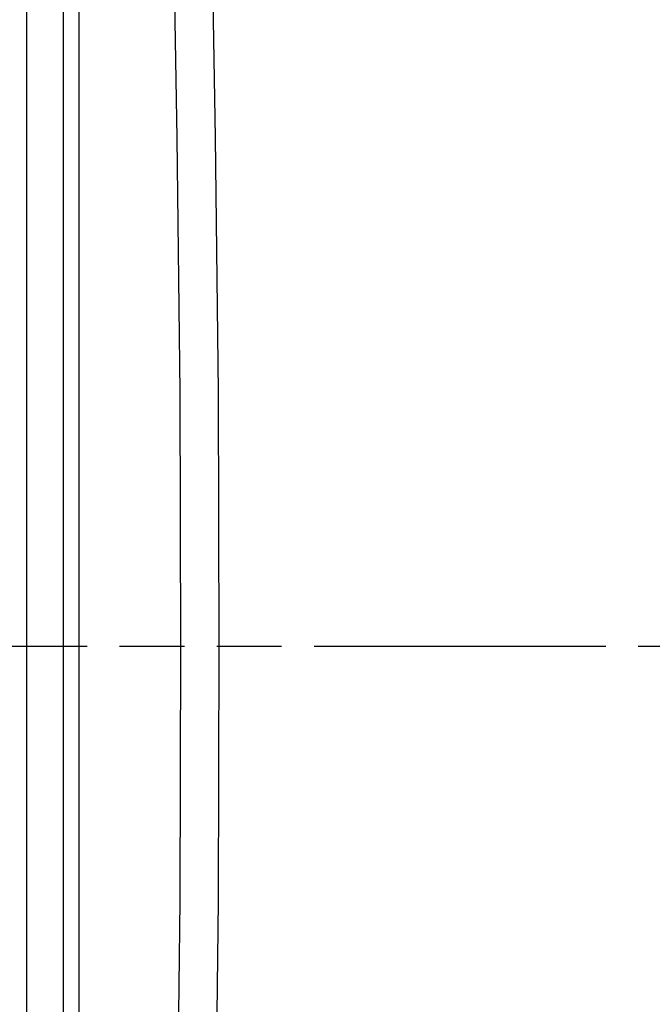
# Model space of a CAD drawing. Header units: inches. Extents: x 0 to 68, y 0 to 44.
# Tile 13 of 34: x 20.4 to 24.1, y 21.9 to 27.5. Entities that reach past the tile are written whole.
import ezdxf

# ---------------------------------------------------------------- set-up
doc = ezdxf.new("R2010")
doc.units = ezdxf.units.IN
doc.header["$LTSCALE"] = 3.74
doc.header["$MEASUREMENT"] = 0
doc.linetypes.add('PHANTOM', pattern=[0.8, 0.45, -0.05, 0.1, -0.05, 0.1, -0.05])
doc.layers.get('0').update_dxf_attribs({"linetype": 'CONTINUOUS'})
doc.layers.add('DIM', color=7, linetype='CONTINUOUS')
doc.styles.get("Standard").update_dxf_attribs({"font": 'arial.ttf'})
doc.dimstyles.new('DIMSTYLE_2', dxfattribs={"dimtxt": 0.34, "dimasz": 0.4, "dimexe": 0.09, "dimexo": 0.07, "dimgap": 0.0425, "dimtad": 0, "dimtih": 1, "dimtoh": 1, "dimzin": 4, "dimdsep": 46, "dimtxsty": 'Standard', "dimblk": '_FILLED', "dimblk1": '_FILLED', "dimblk2": '_FILLED', "dimcen": 0.09, "dimadec": 3, "dimazin": 1, "dimtfac": 1, "dimtdec": 3, "dimtofl": 0, "dimtmove": 0, "dimatfit": 3, "dimldrblk": '_FILLED', "dimfxl": 0, "dimtolj": 1, "dimtzin": 4, "dimarcsym": 0})

# ---------------------------------------------------------------- blocks, each defined once
blk = doc.blocks.new('_FILLED')
at = {"color": 0, "linetype": 'ByBlock'}
blk.add_solid([(0, 0), (-1, 0.2), (-1, -0.2)], dxfattribs=at)
blk = doc.blocks.new('*D3')
at = {"layer": 'DIM', "color": 2, "linetype": 'Continuous'}
for p, q in [((21.4733, 29.9364), (16.7048, 29.9364)), ((17.0648, 29.9364), (17.0648, 24.2639)), ((17.0648, 17.9114), (17.0648, 23.5839)), ((21.4733, 17.9114), (16.7048, 17.9114))]:
    blk.add_line(p, q, dxfattribs=at)
at = {"layer": 'DIM', "color": 2, "linetype": 'Continuous', "xscale": 0.4, "yscale": 0.4, "zscale": 0.4}
for p, rotation in [((17.0648, 29.9364), 90), ((17.0648, 17.9114), 270)]:
    blk.add_blockref('_FILLED', p, dxfattribs=dict(at, rotation=rotation))
at = {"layer": 'DIM', "color": 2, "linetype": 'Continuous', "insert": (17.0648, 24.0939), "char_height": 0.34, "width": 1.188104, "attachment_point": 2, "line_spacing_factor": 0.9}
blk.add_mtext('12.02', dxfattribs=at)

msp = doc.modelspace()

# ---------------------------------------------------------------- linework, layer by layer
at = {"color": 7, "linetype": 'Continuous'}
for p, q in [((20.478, 18.502), (20.478, 29.3458)), ((20.6879, 28.3184), (20.6879, 19.5294)), ((20.7798, 19.5294), (20.7798, 28.3184))]:
    msp.add_line(p, q, dxfattribs=at)
at = {"color": 7, "linetype": 'PHANTOM'}
msp.add_line((29.8022, 23.9239), (20.2779, 23.9239), dxfattribs=at)
at = {"color": 7, "linetype": 'Continuous'}
for points in [[(21.5396, 28.3251), (21.5658, 26.8583), (21.5816, 25.3912), (21.5868, 23.9239), (21.5816, 22.4567), (21.5658, 20.9896), (21.5396, 19.5227)], [(21.3201, 19.5294), (21.3463, 20.9941), (21.362, 22.4589), (21.3672, 23.9239), (21.362, 25.389), (21.3463, 26.8538), (21.3201, 28.3184)]]:
    msp.add_lwpolyline(points, dxfattribs=at)

# ---------------------------------------------------------------- dimensions: what is measured, and where the dimension line sits
at = {"layer": 'DIM', "color": 2, "linetype": 'Continuous'}
dim = msp.add_linear_dim(base=(17.0647836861, 17.9114373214), p1=(21.5432990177, 29.9364373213), p2=(21.5432990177, 17.9114373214), angle=270, dimstyle='DIMSTYLE_2', dxfattribs=at)
dim.commit()
dim.dimension.update_dxf_attribs({"geometry": '*D3', "text_midpoint": (17.0773342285, 23.922041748), "dimtype": 160})

doc.saveas('drawing.dxf')
